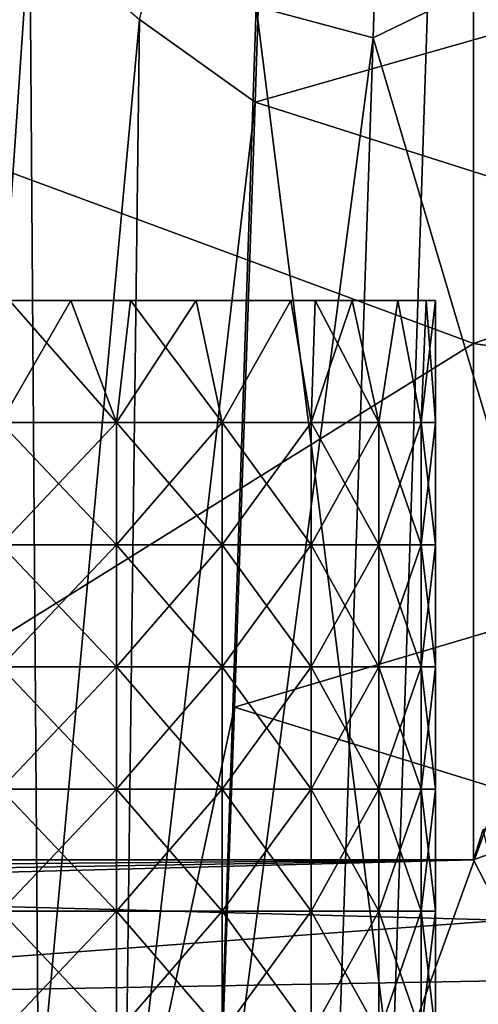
# Model space of a CAD drawing. Header units: millimetres. Extents: x -350 to 350, y 0 to 877.
# Tile 10 of 63: x -271 to -255, y 95 to 130. Entities that reach past the tile are written whole.
import ezdxf

# ---------------------------------------------------------------- set-up
doc = ezdxf.new("R2010")
doc.units = ezdxf.units.MM
doc.header["$LTSCALE"] = 41.718519
for name, color, linetype in [('2', 7, 'CONTINUOUS'), ('26', 7, 'CONTINUOUS'), ('29', 7, 'CONTINUOUS'), ('39', 7, 'CONTINUOUS'), ('41', 7, 'CONTINUOUS'), ('43', 7, 'CONTINUOUS'), ('44', 7, 'CONTINUOUS'), ('45', 7, 'CONTINUOUS'), ('70', 7, 'CONTINUOUS'), ('71', 7, 'CONTINUOUS'), ('72', 7, 'CONTINUOUS')]:
    doc.layers.add(name, color=color, linetype=linetype)

msp = doc.modelspace()

# ---------------------------------------------------------------- linework, layer by layer
at = {"layer": '2', "linetype": 'Continuous'}
for points in [[(-257.257, 171.824, -473.729), (-258.552, 129.104, -481.712), (-262.692, 130.212, -468.496), (-257.257, 171.824, -473.729)], [(-257.257, 171.824, -473.729), (-246.407, 134.987, -486.595), (-258.552, 129.104, -481.712), (-257.257, 171.824, -473.729)], [(-256.383, 137.736, -454.759), (-262.692, 130.212, -468.496), (-257.878, 91.947, -464.746), (-256.383, 137.736, -454.759)], [(-243.887, 130.68, -451.843), (-256.383, 137.736, -454.759), (-257.878, 91.947, -464.746), (-243.887, 130.68, -451.843)], [(-246.407, 134.987, -486.595), (-247.806, 92.851, -496.095), (-258.552, 129.104, -481.712), (-246.407, 134.987, -486.595)], [(-245.321, 87.227, -461.52), (-243.887, 130.68, -451.843), (-257.878, 91.947, -464.746), (-245.321, 87.227, -461.52)], [(-262.692, 130.212, -468.496), (-258.552, 129.104, -481.712), (-264.135, 86.943, -478.329), (-262.692, 130.212, -468.496)], [(-262.692, 130.212, -468.496), (-264.135, 86.943, -478.329), (-257.878, 91.947, -464.746), (-262.692, 130.212, -468.496)], [(-258.552, 129.104, -481.712), (-259.994, 86.231, -491.612), (-264.135, 86.943, -478.329), (-258.552, 129.104, -481.712)], [(-258.552, 129.104, -481.712), (-247.806, 92.851, -496.095), (-259.994, 86.231, -491.612), (-258.552, 129.104, -481.712)]]:
    msp.add_3dface(points, dxfattribs=at)
at = {"layer": '26', "linetype": 'Continuous'}
for points in [[(-255, 118.279), (-215.789, 131.8, -14.466), (-255, 140.973), (-255, 118.279)], [(-215.789, 131.8, -14.466), (-255, 118.279), (-219.366, 112.998, -14.297), (-215.789, 131.8, -14.466)], [(-219.366, 112.998, -14.297), (-255, 118.279), (-255, 100), (-219.366, 112.998, -14.297)]]:
    msp.add_3dface(points, dxfattribs=at)
at = {"layer": '29', "linetype": 'Continuous'}
msp.add_3dface([(-219.366, 112.998, -14.297), (-255, 100), (-254.664, 101.077, -6.657), (-219.366, 112.998, -14.297)], dxfattribs=at)
at = {"layer": '39', "linetype": 'Continuous'}
for points in [[(-262.726, 126.827, -472.693), (-266.83, 129.749, -434.295), (-262.03, 148.149, -468.71), (-262.726, 126.827, -472.693)], [(-270.707, 133.088, -395.833), (-273.34, 94.605, -364.347), (-274.356, 136.428, -357.38), (-270.707, 133.088, -395.833)], [(-270.399, 90.937, -403.621), (-273.34, 94.605, -364.347), (-270.707, 133.088, -395.833), (-270.399, 90.937, -403.621)], [(-266.83, 129.749, -434.295), (-270.399, 90.937, -403.621), (-270.707, 133.088, -395.833), (-266.83, 129.749, -434.295)], [(-267.361, 87.269, -442.899), (-270.399, 90.937, -403.621), (-266.83, 129.749, -434.295), (-267.361, 87.269, -442.899)], [(-262.726, 126.827, -472.693), (-267.361, 87.269, -442.899), (-266.83, 129.749, -434.295), (-262.726, 126.827, -472.693)], [(-263.458, 105.404, -477.161), (-267.361, 87.269, -442.899), (-262.726, 126.827, -472.693), (-263.458, 105.404, -477.161)], [(-264.224, 83.875, -482.118), (-267.361, 87.269, -442.899), (-263.458, 105.404, -477.161), (-264.224, 83.875, -482.118)]]:
    msp.add_3dface(points, dxfattribs=at)
at = {"layer": '41', "linetype": 'Continuous'}
msp.add_3dface([(-254.664, 101.077, -6.657), (-255, 100), (-253.905, 97.868, -21.745), (-254.664, 101.077, -6.657)], dxfattribs=at)
at = {"layer": '43', "linetype": 'Continuous'}
for points in [[(-284.509, 129.183), (-255, 140.973), (-284.556, 139.539), (-284.509, 129.183)], [(-255, 118.279), (-255, 140.973), (-284.509, 129.183), (-255, 118.279)], [(-284.383, 100), (-255, 118.279), (-284.509, 129.183), (-284.383, 100)], [(-255, 100), (-255, 118.279), (-284.383, 100), (-255, 100)]]:
    msp.add_3dface(points, dxfattribs=at)
at = {"layer": '44', "linetype": 'Continuous'}
for points in [[(-262.726, 126.827, -472.693), (-262.03, 148.149, -468.71), (-227.564, 136.871, -466.984), (-262.726, 126.827, -472.693)], [(-262.726, 126.827, -472.693), (-227.564, 136.871, -466.984), (-228.231, 115.848, -471.424), (-262.726, 126.827, -472.693)], [(-263.458, 105.404, -477.161), (-262.726, 126.827, -472.693), (-228.231, 115.848, -471.424), (-263.458, 105.404, -477.161)], [(-263.458, 105.404, -477.161), (-228.231, 115.848, -471.424), (-228.934, 94.731, -476.335), (-263.458, 105.404, -477.161)], [(-264.224, 83.875, -482.118), (-263.458, 105.404, -477.161), (-228.934, 94.731, -476.335), (-264.224, 83.875, -482.118)]]:
    msp.add_3dface(points, dxfattribs=at)
at = {"layer": '45', "linetype": 'Continuous'}
for points in [[(-255, 100), (-294.361, 98.961, -10.598), (-253.905, 97.868, -21.745), (-255, 100)], [(-294.361, 98.961, -10.598), (-255, 100), (-293.779, 99.354, -6.585), (-294.361, 98.961, -10.598)], [(-293.779, 99.354, -6.585), (-255, 100), (-291.652, 99.693, -3.134), (-293.779, 99.354, -6.585)], [(-255, 100), (-284.383, 100), (-291.652, 99.693, -3.134), (-255, 100)], [(-294.361, 98.961, -10.598), (-291.949, 95.041, -50.577), (-253.905, 97.868, -21.745), (-294.361, 98.961, -10.598)], [(-291.949, 95.041, -50.577), (-252.811, 95.736, -43.49), (-253.905, 97.868, -21.745), (-291.949, 95.041, -50.577)], [(-252.811, 95.736, -43.49), (-291.949, 95.041, -50.577), (-251.715, 93.602, -65.256), (-252.811, 95.736, -43.49)], [(-291.949, 95.041, -50.577), (-289.537, 91.122, -90.555), (-251.715, 93.602, -65.256), (-291.949, 95.041, -50.577)]]:
    msp.add_3dface(points, dxfattribs=at)
at = {"layer": '70', "linetype": 'Continuous'}
for points in [[(-273.64, 119.8, -36.866), (-273.64, 119.8, -32.986), (-269.315, 119.8, -35.735), (-273.64, 119.8, -36.866)], [(-271.423, 119.8, -40.617), (-273.64, 119.8, -36.866), (-269.256, 119.8, -40.174), (-271.423, 119.8, -40.617)], [(-269.256, 119.8, -40.174), (-273.64, 119.8, -36.866), (-269.315, 119.8, -35.735), (-269.256, 119.8, -40.174)], [(-273.64, 119.8, -32.986), (-273.64, 119.8, -29.106), (-269.315, 119.8, -31.586), (-273.64, 119.8, -32.986)], [(-269.315, 119.8, -35.735), (-273.64, 119.8, -32.986), (-269.315, 119.8, -31.586), (-269.315, 119.8, -35.735)], [(-273.64, 119.8, -29.106), (-273.64, 119.8, -25.226), (-269.315, 119.8, -27.436), (-273.64, 119.8, -29.106)], [(-269.315, 119.8, -31.586), (-273.64, 119.8, -29.106), (-269.315, 119.8, -27.436), (-269.315, 119.8, -31.586)], [(-273.64, 119.8, -25.226), (-273.64, 119.8, -21.346), (-269.315, 119.8, -23.286), (-273.64, 119.8, -25.226)], [(-269.315, 119.8, -27.436), (-273.64, 119.8, -25.226), (-269.315, 119.8, -23.286), (-269.315, 119.8, -27.436)], [(-273.64, 119.8, -21.346), (-273.64, 119.8, -17.467), (-269.315, 119.8, -19.137), (-273.64, 119.8, -21.346)], [(-269.315, 119.8, -23.286), (-273.64, 119.8, -21.346), (-269.315, 119.8, -19.137), (-269.315, 119.8, -23.286)], [(-273.64, 119.8, -17.467), (-273.64, 119.8, -13.587), (-269.315, 119.8, -14.987), (-273.64, 119.8, -17.467)], [(-269.315, 119.8, -19.137), (-273.64, 119.8, -17.467), (-269.315, 119.8, -14.987), (-269.315, 119.8, -19.137)], [(-273.64, 119.8, -13.587), (-273.64, 119.8, -9.707), (-269.315, 119.8, -10.838), (-273.64, 119.8, -13.587)], [(-269.315, 119.8, -14.987), (-273.64, 119.8, -13.587), (-269.315, 119.8, -10.838), (-269.315, 119.8, -14.987)], [(-273.64, 119.8, -9.707), (-273.636, 119.8, -5.788), (-269.256, 119.8, -6.399), (-273.64, 119.8, -9.707)], [(-269.315, 119.8, -10.838), (-273.64, 119.8, -9.707), (-269.256, 119.8, -6.399), (-269.315, 119.8, -10.838)], [(-269.256, 119.8, -6.399), (-273.636, 119.8, -5.788), (-271.423, 119.8, -5.956), (-269.256, 119.8, -6.399)], [(-269.256, 119.8, -40.174), (-269.315, 119.8, -35.735), (-267.145, 119.8, -39.453), (-269.256, 119.8, -40.174)], [(-269.315, 119.8, -35.735), (-269.315, 119.8, -31.586), (-264.99, 119.8, -33.805), (-269.315, 119.8, -35.735)], [(-267.145, 119.8, -39.453), (-269.315, 119.8, -35.735), (-264.821, 119.8, -38.28), (-267.145, 119.8, -39.453)], [(-264.821, 119.8, -38.28), (-269.315, 119.8, -35.735), (-264.99, 119.8, -33.805), (-264.821, 119.8, -38.28)], [(-269.315, 119.8, -31.586), (-269.315, 119.8, -27.436), (-264.99, 119.8, -29.598), (-269.315, 119.8, -31.586)], [(-264.99, 119.8, -33.805), (-269.315, 119.8, -31.586), (-264.99, 119.8, -29.598), (-264.99, 119.8, -33.805)], [(-269.315, 119.8, -27.436), (-269.315, 119.8, -23.286), (-264.99, 119.8, -25.39), (-269.315, 119.8, -27.436)], [(-264.99, 119.8, -29.598), (-269.315, 119.8, -27.436), (-264.99, 119.8, -25.39), (-264.99, 119.8, -29.598)], [(-269.315, 119.8, -23.286), (-269.315, 119.8, -19.137), (-264.99, 119.8, -21.183), (-269.315, 119.8, -23.286)], [(-264.99, 119.8, -25.39), (-269.315, 119.8, -23.286), (-264.99, 119.8, -21.183), (-264.99, 119.8, -25.39)], [(-269.315, 119.8, -19.137), (-269.315, 119.8, -14.987), (-264.99, 119.8, -16.975), (-269.315, 119.8, -19.137)], [(-264.99, 119.8, -21.183), (-269.315, 119.8, -19.137), (-264.99, 119.8, -16.975), (-264.99, 119.8, -21.183)], [(-269.315, 119.8, -14.987), (-269.315, 119.8, -10.838), (-264.99, 119.8, -12.768), (-269.315, 119.8, -14.987)], [(-264.99, 119.8, -16.975), (-269.315, 119.8, -14.987), (-264.99, 119.8, -12.768), (-264.99, 119.8, -16.975)], [(-269.315, 119.8, -10.838), (-269.256, 119.8, -6.399), (-264.821, 119.8, -8.293), (-269.315, 119.8, -10.838)], [(-264.99, 119.8, -12.768), (-269.315, 119.8, -10.838), (-264.821, 119.8, -8.293), (-264.99, 119.8, -12.768)], [(-264.821, 119.8, -8.293), (-269.256, 119.8, -6.399), (-267.145, 119.8, -7.12), (-264.821, 119.8, -8.293)], [(-264.821, 119.8, -38.28), (-264.99, 119.8, -33.805), (-261.471, 119.8, -35.66), (-264.821, 119.8, -38.28)], [(-264.99, 119.8, -33.805), (-264.99, 119.8, -29.598), (-260.665, 119.8, -30.881), (-264.99, 119.8, -33.805)], [(-261.471, 119.8, -35.66), (-264.99, 119.8, -33.805), (-260.602, 119.8, -34.726), (-261.471, 119.8, -35.66)], [(-260.602, 119.8, -34.726), (-264.99, 119.8, -33.805), (-260.665, 119.8, -30.881), (-260.602, 119.8, -34.726)], [(-264.99, 119.8, -29.598), (-264.99, 119.8, -25.39), (-260.665, 119.8, -27.084), (-264.99, 119.8, -29.598)], [(-260.665, 119.8, -30.881), (-264.99, 119.8, -29.598), (-260.665, 119.8, -27.084), (-260.665, 119.8, -30.881)], [(-264.99, 119.8, -25.39), (-264.99, 119.8, -21.183), (-260.665, 119.8, -23.286), (-264.99, 119.8, -25.39)], [(-260.665, 119.8, -27.084), (-264.99, 119.8, -25.39), (-260.665, 119.8, -23.286), (-260.665, 119.8, -27.084)], [(-264.99, 119.8, -21.183), (-264.99, 119.8, -16.975), (-260.665, 119.8, -19.489), (-264.99, 119.8, -21.183)], [(-260.665, 119.8, -23.286), (-264.99, 119.8, -21.183), (-260.665, 119.8, -19.489), (-260.665, 119.8, -23.286)], [(-264.99, 119.8, -16.975), (-264.99, 119.8, -12.768), (-260.665, 119.8, -15.692), (-264.99, 119.8, -16.975)], [(-260.665, 119.8, -19.489), (-264.99, 119.8, -16.975), (-260.665, 119.8, -15.692), (-260.665, 119.8, -19.489)], [(-264.99, 119.8, -12.768), (-264.821, 119.8, -8.293), (-260.602, 119.8, -11.846), (-264.99, 119.8, -12.768)], [(-260.665, 119.8, -15.692), (-264.99, 119.8, -12.768), (-260.602, 119.8, -11.846), (-260.665, 119.8, -15.692)], [(-260.602, 119.8, -11.846), (-264.821, 119.8, -8.293), (-261.471, 119.8, -10.913), (-260.602, 119.8, -11.846)], [(-260.602, 119.8, -34.726), (-260.665, 119.8, -30.881), (-259.295, 119.8, -33.01), (-260.602, 119.8, -34.726)], [(-260.665, 119.8, -30.881), (-260.665, 119.8, -27.084), (-257.678, 119.8, -29.986), (-260.665, 119.8, -30.881)], [(-259.295, 119.8, -33.01), (-260.665, 119.8, -30.881), (-257.678, 119.8, -29.986), (-259.295, 119.8, -33.01)], [(-260.665, 119.8, -27.084), (-260.665, 119.8, -23.286), (-256.681, 119.8, -26.704), (-260.665, 119.8, -27.084)], [(-257.678, 119.8, -29.986), (-260.665, 119.8, -27.084), (-256.681, 119.8, -26.704), (-257.678, 119.8, -29.986)], [(-260.665, 119.8, -23.286), (-260.665, 119.8, -19.489), (-256.344, 119.8, -23.286), (-260.665, 119.8, -23.286)], [(-256.681, 119.8, -26.704), (-260.665, 119.8, -23.286), (-256.344, 119.8, -23.286), (-256.681, 119.8, -26.704)], [(-260.665, 119.8, -19.489), (-260.665, 119.8, -15.692), (-257.678, 119.8, -16.587), (-260.665, 119.8, -19.489)], [(-256.344, 119.8, -23.286), (-260.665, 119.8, -19.489), (-256.681, 119.8, -19.868), (-256.344, 119.8, -23.286)], [(-256.681, 119.8, -19.868), (-260.665, 119.8, -19.489), (-257.678, 119.8, -16.587), (-256.681, 119.8, -19.868)], [(-260.665, 119.8, -15.692), (-260.602, 119.8, -11.846), (-259.295, 119.8, -13.563), (-260.665, 119.8, -15.692)], [(-257.678, 119.8, -16.587), (-260.665, 119.8, -15.692), (-259.295, 119.8, -13.563), (-257.678, 119.8, -16.587)]]:
    msp.add_3dface(points, dxfattribs=at)
at = {"layer": '71', "linetype": 'Continuous'}
for points in [[(-271.423, 119.8, -40.617), (-269.256, 119.8, -40.174), (-271.735, 115.479, -40.659), (-271.423, 119.8, -40.617)], [(-269.256, 119.8, -40.174), (-267.639, 115.479, -39.649), (-271.735, 115.479, -40.659), (-269.256, 119.8, -40.174)], [(-269.256, 119.8, -40.174), (-267.145, 119.8, -39.453), (-267.639, 115.479, -39.649), (-269.256, 119.8, -40.174)], [(-267.145, 119.8, -39.453), (-264.821, 119.8, -38.28), (-267.639, 115.479, -39.649), (-267.145, 119.8, -39.453)], [(-264.821, 119.8, -38.28), (-263.903, 115.479, -37.689), (-267.639, 115.479, -39.649), (-264.821, 119.8, -38.28)], [(-264.821, 119.8, -38.28), (-261.471, 119.8, -35.66), (-263.903, 115.479, -37.689), (-264.821, 119.8, -38.28)], [(-261.471, 119.8, -35.66), (-260.745, 115.479, -34.891), (-263.903, 115.479, -37.689), (-261.471, 119.8, -35.66)], [(-261.471, 119.8, -35.66), (-260.602, 119.8, -34.726), (-260.745, 115.479, -34.891), (-261.471, 119.8, -35.66)], [(-260.602, 119.8, -34.726), (-259.295, 119.8, -33.01), (-260.745, 115.479, -34.891), (-260.602, 119.8, -34.726)], [(-259.295, 119.8, -33.01), (-258.349, 115.479, -31.419), (-260.745, 115.479, -34.891), (-259.295, 119.8, -33.01)], [(-259.295, 119.8, -33.01), (-257.678, 119.8, -29.986), (-258.349, 115.479, -31.419), (-259.295, 119.8, -33.01)], [(-257.678, 119.8, -29.986), (-256.853, 115.479, -27.474), (-258.349, 115.479, -31.419), (-257.678, 119.8, -29.986)], [(-257.678, 119.8, -29.986), (-256.681, 119.8, -26.704), (-256.853, 115.479, -27.474), (-257.678, 119.8, -29.986)], [(-256.681, 119.8, -26.704), (-256.344, 119.8, -23.286), (-256.853, 115.479, -27.474), (-256.681, 119.8, -26.704)], [(-256.344, 119.8, -23.286), (-256.344, 115.479, -23.286), (-256.853, 115.479, -27.474), (-256.344, 119.8, -23.286)], [(-267.639, 111.154, -39.649), (-271.735, 111.154, -40.659), (-267.639, 115.479, -39.649), (-267.639, 111.154, -39.649)], [(-267.639, 115.479, -39.649), (-271.735, 111.154, -40.659), (-271.735, 115.479, -40.659), (-267.639, 115.479, -39.649)], [(-263.903, 111.154, -37.689), (-267.639, 111.154, -39.649), (-263.903, 115.479, -37.689), (-263.903, 111.154, -37.689)], [(-263.903, 115.479, -37.689), (-267.639, 111.154, -39.649), (-267.639, 115.479, -39.649), (-263.903, 115.479, -37.689)], [(-260.745, 111.154, -34.891), (-263.903, 111.154, -37.689), (-260.745, 115.479, -34.891), (-260.745, 111.154, -34.891)], [(-260.745, 115.479, -34.891), (-263.903, 111.154, -37.689), (-263.903, 115.479, -37.689), (-260.745, 115.479, -34.891)], [(-258.349, 111.154, -31.419), (-260.745, 111.154, -34.891), (-258.349, 115.479, -31.419), (-258.349, 111.154, -31.419)], [(-258.349, 115.479, -31.419), (-260.745, 111.154, -34.891), (-260.745, 115.479, -34.891), (-258.349, 115.479, -31.419)], [(-256.853, 111.154, -27.474), (-258.349, 111.154, -31.419), (-256.853, 115.479, -27.474), (-256.853, 111.154, -27.474)], [(-256.853, 115.479, -27.474), (-258.349, 111.154, -31.419), (-258.349, 115.479, -31.419), (-256.853, 115.479, -27.474)], [(-256.344, 111.154, -23.286), (-256.853, 111.154, -27.474), (-256.344, 115.479, -23.286), (-256.344, 111.154, -23.286)], [(-256.344, 115.479, -23.286), (-256.853, 111.154, -27.474), (-256.853, 115.479, -27.474), (-256.344, 115.479, -23.286)], [(-267.639, 106.829, -39.649), (-271.735, 106.829, -40.659), (-267.639, 111.154, -39.649), (-267.639, 106.829, -39.649)], [(-267.639, 111.154, -39.649), (-271.735, 106.829, -40.659), (-271.735, 111.154, -40.659), (-267.639, 111.154, -39.649)], [(-263.903, 106.829, -37.689), (-267.639, 106.829, -39.649), (-263.903, 111.154, -37.689), (-263.903, 106.829, -37.689)], [(-263.903, 111.154, -37.689), (-267.639, 106.829, -39.649), (-267.639, 111.154, -39.649), (-263.903, 111.154, -37.689)], [(-260.745, 106.829, -34.891), (-263.903, 106.829, -37.689), (-260.745, 111.154, -34.891), (-260.745, 106.829, -34.891)], [(-260.745, 111.154, -34.891), (-263.903, 106.829, -37.689), (-263.903, 111.154, -37.689), (-260.745, 111.154, -34.891)], [(-258.349, 106.829, -31.419), (-260.745, 106.829, -34.891), (-258.349, 111.154, -31.419), (-258.349, 106.829, -31.419)], [(-258.349, 111.154, -31.419), (-260.745, 106.829, -34.891), (-260.745, 111.154, -34.891), (-258.349, 111.154, -31.419)], [(-256.853, 106.829, -27.474), (-258.349, 106.829, -31.419), (-256.853, 111.154, -27.474), (-256.853, 106.829, -27.474)], [(-256.853, 111.154, -27.474), (-258.349, 106.829, -31.419), (-258.349, 111.154, -31.419), (-256.853, 111.154, -27.474)], [(-256.344, 106.829, -23.286), (-256.853, 106.829, -27.474), (-256.344, 111.154, -23.286), (-256.344, 106.829, -23.286)], [(-256.344, 111.154, -23.286), (-256.853, 106.829, -27.474), (-256.853, 111.154, -27.474), (-256.344, 111.154, -23.286)], [(-267.639, 102.504, -39.649), (-271.735, 102.504, -40.659), (-267.639, 106.829, -39.649), (-267.639, 102.504, -39.649)], [(-267.639, 106.829, -39.649), (-271.735, 102.504, -40.659), (-271.735, 106.829, -40.659), (-267.639, 106.829, -39.649)], [(-263.903, 102.504, -37.689), (-267.639, 102.504, -39.649), (-263.903, 106.829, -37.689), (-263.903, 102.504, -37.689)], [(-263.903, 106.829, -37.689), (-267.639, 102.504, -39.649), (-267.639, 106.829, -39.649), (-263.903, 106.829, -37.689)], [(-260.745, 102.504, -34.891), (-263.903, 102.504, -37.689), (-260.745, 106.829, -34.891), (-260.745, 102.504, -34.891)], [(-260.745, 106.829, -34.891), (-263.903, 102.504, -37.689), (-263.903, 106.829, -37.689), (-260.745, 106.829, -34.891)], [(-258.349, 102.504, -31.419), (-260.745, 102.504, -34.891), (-258.349, 106.829, -31.419), (-258.349, 102.504, -31.419)], [(-258.349, 106.829, -31.419), (-260.745, 102.504, -34.891), (-260.745, 106.829, -34.891), (-258.349, 106.829, -31.419)], [(-256.853, 102.504, -27.474), (-258.349, 102.504, -31.419), (-256.853, 106.829, -27.474), (-256.853, 102.504, -27.474)], [(-256.853, 106.829, -27.474), (-258.349, 102.504, -31.419), (-258.349, 106.829, -31.419), (-256.853, 106.829, -27.474)], [(-256.344, 102.504, -23.286), (-256.853, 102.504, -27.474), (-256.344, 106.829, -23.286), (-256.344, 102.504, -23.286)], [(-256.344, 106.829, -23.286), (-256.853, 102.504, -27.474), (-256.853, 106.829, -27.474), (-256.344, 106.829, -23.286)], [(-267.639, 98.179, -39.649), (-271.735, 98.179, -40.659), (-267.639, 102.504, -39.649), (-267.639, 98.179, -39.649)], [(-267.639, 102.504, -39.649), (-271.735, 98.179, -40.659), (-271.735, 102.504, -40.659), (-267.639, 102.504, -39.649)], [(-263.903, 98.179, -37.689), (-267.639, 98.179, -39.649), (-263.903, 102.504, -37.689), (-263.903, 98.179, -37.689)], [(-263.903, 102.504, -37.689), (-267.639, 98.179, -39.649), (-267.639, 102.504, -39.649), (-263.903, 102.504, -37.689)], [(-260.745, 98.179, -34.891), (-263.903, 98.179, -37.689), (-260.745, 102.504, -34.891), (-260.745, 98.179, -34.891)], [(-260.745, 102.504, -34.891), (-263.903, 98.179, -37.689), (-263.903, 102.504, -37.689), (-260.745, 102.504, -34.891)], [(-258.349, 98.179, -31.419), (-260.745, 98.179, -34.891), (-258.349, 102.504, -31.419), (-258.349, 98.179, -31.419)], [(-258.349, 102.504, -31.419), (-260.745, 98.179, -34.891), (-260.745, 102.504, -34.891), (-258.349, 102.504, -31.419)], [(-256.853, 98.179, -27.474), (-258.349, 98.179, -31.419), (-256.853, 102.504, -27.474), (-256.853, 98.179, -27.474)], [(-256.853, 102.504, -27.474), (-258.349, 98.179, -31.419), (-258.349, 102.504, -31.419), (-256.853, 102.504, -27.474)], [(-256.344, 98.179, -23.286), (-256.853, 98.179, -27.474), (-256.344, 102.504, -23.286), (-256.344, 98.179, -23.286)], [(-256.344, 102.504, -23.286), (-256.853, 98.179, -27.474), (-256.853, 102.504, -27.474), (-256.344, 102.504, -23.286)], [(-267.639, 93.854, -39.649), (-271.735, 93.854, -40.659), (-267.639, 98.179, -39.649), (-267.639, 93.854, -39.649)], [(-267.639, 98.179, -39.649), (-271.735, 93.854, -40.659), (-271.735, 98.179, -40.659), (-267.639, 98.179, -39.649)], [(-263.903, 93.854, -37.689), (-267.639, 93.854, -39.649), (-263.903, 98.179, -37.689), (-263.903, 93.854, -37.689)], [(-263.903, 98.179, -37.689), (-267.639, 93.854, -39.649), (-267.639, 98.179, -39.649), (-263.903, 98.179, -37.689)], [(-260.745, 93.854, -34.891), (-263.903, 93.854, -37.689), (-260.745, 98.179, -34.891), (-260.745, 93.854, -34.891)], [(-260.745, 98.179, -34.891), (-263.903, 93.854, -37.689), (-263.903, 98.179, -37.689), (-260.745, 98.179, -34.891)], [(-258.349, 93.854, -31.419), (-260.745, 93.854, -34.891), (-258.349, 98.179, -31.419), (-258.349, 93.854, -31.419)], [(-258.349, 98.179, -31.419), (-260.745, 93.854, -34.891), (-260.745, 98.179, -34.891), (-258.349, 98.179, -31.419)], [(-256.853, 93.854, -27.474), (-258.349, 93.854, -31.419), (-256.853, 98.179, -27.474), (-256.853, 93.854, -27.474)], [(-256.853, 98.179, -27.474), (-258.349, 93.854, -31.419), (-258.349, 98.179, -31.419), (-256.853, 98.179, -27.474)], [(-256.344, 93.854, -23.286), (-256.853, 93.854, -27.474), (-256.344, 98.179, -23.286), (-256.344, 93.854, -23.286)], [(-256.344, 98.179, -23.286), (-256.853, 93.854, -27.474), (-256.853, 98.179, -27.474), (-256.344, 98.179, -23.286)]]:
    msp.add_3dface(points, dxfattribs=at)
at = {"layer": '72', "linetype": 'Continuous'}
for points in [[(-271.423, 119.8, -5.956), (-271.735, 115.479, -5.914), (-267.639, 115.479, -6.924), (-271.423, 119.8, -5.956)], [(-269.256, 119.8, -6.399), (-271.423, 119.8, -5.956), (-267.639, 115.479, -6.924), (-269.256, 119.8, -6.399)], [(-267.145, 119.8, -7.12), (-269.256, 119.8, -6.399), (-267.639, 115.479, -6.924), (-267.145, 119.8, -7.12)], [(-267.145, 119.8, -7.12), (-267.639, 115.479, -6.924), (-263.903, 115.479, -8.884), (-267.145, 119.8, -7.12)], [(-264.821, 119.8, -8.293), (-267.145, 119.8, -7.12), (-263.903, 115.479, -8.884), (-264.821, 119.8, -8.293)], [(-261.471, 119.8, -10.913), (-264.821, 119.8, -8.293), (-263.903, 115.479, -8.884), (-261.471, 119.8, -10.913)], [(-261.471, 119.8, -10.913), (-263.903, 115.479, -8.884), (-260.745, 115.479, -11.682), (-261.471, 119.8, -10.913)], [(-260.602, 119.8, -11.846), (-261.471, 119.8, -10.913), (-260.745, 115.479, -11.682), (-260.602, 119.8, -11.846)], [(-260.602, 119.8, -11.846), (-260.745, 115.479, -11.682), (-258.349, 115.479, -15.154), (-260.602, 119.8, -11.846)], [(-259.295, 119.8, -13.563), (-260.602, 119.8, -11.846), (-258.349, 115.479, -15.154), (-259.295, 119.8, -13.563)], [(-257.678, 119.8, -16.587), (-259.295, 119.8, -13.563), (-258.349, 115.479, -15.154), (-257.678, 119.8, -16.587)], [(-257.678, 119.8, -16.587), (-258.349, 115.479, -15.154), (-256.853, 115.479, -19.098), (-257.678, 119.8, -16.587)], [(-256.681, 119.8, -19.868), (-257.678, 119.8, -16.587), (-256.853, 115.479, -19.098), (-256.681, 119.8, -19.868)], [(-256.344, 115.479, -23.286), (-256.681, 119.8, -19.868), (-256.853, 115.479, -19.098), (-256.344, 115.479, -23.286)], [(-256.344, 119.8, -23.286), (-256.681, 119.8, -19.868), (-256.344, 115.479, -23.286), (-256.344, 119.8, -23.286)], [(-271.735, 111.154, -5.914), (-267.639, 111.154, -6.924), (-271.735, 115.479, -5.914), (-271.735, 111.154, -5.914)], [(-271.735, 115.479, -5.914), (-267.639, 111.154, -6.924), (-267.639, 115.479, -6.924), (-271.735, 115.479, -5.914)], [(-267.639, 111.154, -6.924), (-263.903, 111.154, -8.884), (-267.639, 115.479, -6.924), (-267.639, 111.154, -6.924)], [(-267.639, 115.479, -6.924), (-263.903, 111.154, -8.884), (-263.903, 115.479, -8.884), (-267.639, 115.479, -6.924)], [(-263.903, 111.154, -8.884), (-260.745, 111.154, -11.682), (-263.903, 115.479, -8.884), (-263.903, 111.154, -8.884)], [(-263.903, 115.479, -8.884), (-260.745, 111.154, -11.682), (-260.745, 115.479, -11.682), (-263.903, 115.479, -8.884)], [(-260.745, 111.154, -11.682), (-258.349, 111.154, -15.154), (-260.745, 115.479, -11.682), (-260.745, 111.154, -11.682)], [(-260.745, 115.479, -11.682), (-258.349, 111.154, -15.154), (-258.349, 115.479, -15.154), (-260.745, 115.479, -11.682)], [(-258.349, 111.154, -15.154), (-256.853, 111.154, -19.098), (-258.349, 115.479, -15.154), (-258.349, 111.154, -15.154)], [(-258.349, 115.479, -15.154), (-256.853, 111.154, -19.098), (-256.853, 115.479, -19.098), (-258.349, 115.479, -15.154)], [(-256.344, 111.154, -23.286), (-256.344, 115.479, -23.286), (-256.853, 115.479, -19.098), (-256.344, 111.154, -23.286)], [(-256.853, 111.154, -19.098), (-256.344, 111.154, -23.286), (-256.853, 115.479, -19.098), (-256.853, 111.154, -19.098)], [(-271.735, 106.829, -5.914), (-267.639, 106.829, -6.924), (-271.735, 111.154, -5.914), (-271.735, 106.829, -5.914)], [(-271.735, 111.154, -5.914), (-267.639, 106.829, -6.924), (-267.639, 111.154, -6.924), (-271.735, 111.154, -5.914)], [(-267.639, 106.829, -6.924), (-263.903, 106.829, -8.884), (-267.639, 111.154, -6.924), (-267.639, 106.829, -6.924)], [(-267.639, 111.154, -6.924), (-263.903, 106.829, -8.884), (-263.903, 111.154, -8.884), (-267.639, 111.154, -6.924)], [(-263.903, 106.829, -8.884), (-260.745, 106.829, -11.682), (-263.903, 111.154, -8.884), (-263.903, 106.829, -8.884)], [(-263.903, 111.154, -8.884), (-260.745, 106.829, -11.682), (-260.745, 111.154, -11.682), (-263.903, 111.154, -8.884)], [(-260.745, 106.829, -11.682), (-258.349, 106.829, -15.154), (-260.745, 111.154, -11.682), (-260.745, 106.829, -11.682)], [(-260.745, 111.154, -11.682), (-258.349, 106.829, -15.154), (-258.349, 111.154, -15.154), (-260.745, 111.154, -11.682)], [(-258.349, 106.829, -15.154), (-256.853, 106.829, -19.098), (-258.349, 111.154, -15.154), (-258.349, 106.829, -15.154)], [(-258.349, 111.154, -15.154), (-256.853, 106.829, -19.098), (-256.853, 111.154, -19.098), (-258.349, 111.154, -15.154)], [(-256.344, 106.829, -23.286), (-256.344, 111.154, -23.286), (-256.853, 111.154, -19.098), (-256.344, 106.829, -23.286)], [(-256.853, 106.829, -19.098), (-256.344, 106.829, -23.286), (-256.853, 111.154, -19.098), (-256.853, 106.829, -19.098)], [(-271.735, 102.504, -5.914), (-267.639, 102.504, -6.924), (-271.735, 106.829, -5.914), (-271.735, 102.504, -5.914)], [(-271.735, 106.829, -5.914), (-267.639, 102.504, -6.924), (-267.639, 106.829, -6.924), (-271.735, 106.829, -5.914)], [(-267.639, 102.504, -6.924), (-263.903, 102.504, -8.884), (-267.639, 106.829, -6.924), (-267.639, 102.504, -6.924)], [(-267.639, 106.829, -6.924), (-263.903, 102.504, -8.884), (-263.903, 106.829, -8.884), (-267.639, 106.829, -6.924)], [(-263.903, 102.504, -8.884), (-260.745, 102.504, -11.682), (-263.903, 106.829, -8.884), (-263.903, 102.504, -8.884)], [(-263.903, 106.829, -8.884), (-260.745, 102.504, -11.682), (-260.745, 106.829, -11.682), (-263.903, 106.829, -8.884)], [(-260.745, 102.504, -11.682), (-258.349, 102.504, -15.154), (-260.745, 106.829, -11.682), (-260.745, 102.504, -11.682)], [(-260.745, 106.829, -11.682), (-258.349, 102.504, -15.154), (-258.349, 106.829, -15.154), (-260.745, 106.829, -11.682)], [(-258.349, 102.504, -15.154), (-256.853, 102.504, -19.098), (-258.349, 106.829, -15.154), (-258.349, 102.504, -15.154)], [(-258.349, 106.829, -15.154), (-256.853, 102.504, -19.098), (-256.853, 106.829, -19.098), (-258.349, 106.829, -15.154)], [(-256.344, 102.504, -23.286), (-256.344, 106.829, -23.286), (-256.853, 106.829, -19.098), (-256.344, 102.504, -23.286)], [(-256.853, 102.504, -19.098), (-256.344, 102.504, -23.286), (-256.853, 106.829, -19.098), (-256.853, 102.504, -19.098)], [(-271.735, 98.179, -5.914), (-267.639, 98.179, -6.924), (-271.735, 102.504, -5.914), (-271.735, 98.179, -5.914)], [(-271.735, 102.504, -5.914), (-267.639, 98.179, -6.924), (-267.639, 102.504, -6.924), (-271.735, 102.504, -5.914)], [(-267.639, 98.179, -6.924), (-263.903, 98.179, -8.884), (-267.639, 102.504, -6.924), (-267.639, 98.179, -6.924)], [(-267.639, 102.504, -6.924), (-263.903, 98.179, -8.884), (-263.903, 102.504, -8.884), (-267.639, 102.504, -6.924)], [(-263.903, 98.179, -8.884), (-260.745, 98.179, -11.682), (-263.903, 102.504, -8.884), (-263.903, 98.179, -8.884)], [(-263.903, 102.504, -8.884), (-260.745, 98.179, -11.682), (-260.745, 102.504, -11.682), (-263.903, 102.504, -8.884)], [(-260.745, 98.179, -11.682), (-258.349, 98.179, -15.154), (-260.745, 102.504, -11.682), (-260.745, 98.179, -11.682)], [(-260.745, 102.504, -11.682), (-258.349, 98.179, -15.154), (-258.349, 102.504, -15.154), (-260.745, 102.504, -11.682)], [(-258.349, 98.179, -15.154), (-256.853, 98.179, -19.098), (-258.349, 102.504, -15.154), (-258.349, 98.179, -15.154)], [(-258.349, 102.504, -15.154), (-256.853, 98.179, -19.098), (-256.853, 102.504, -19.098), (-258.349, 102.504, -15.154)], [(-256.344, 98.179, -23.286), (-256.344, 102.504, -23.286), (-256.853, 102.504, -19.098), (-256.344, 98.179, -23.286)], [(-256.853, 98.179, -19.098), (-256.344, 98.179, -23.286), (-256.853, 102.504, -19.098), (-256.853, 98.179, -19.098)], [(-271.735, 93.854, -5.914), (-267.639, 93.854, -6.924), (-271.735, 98.179, -5.914), (-271.735, 93.854, -5.914)], [(-271.735, 98.179, -5.914), (-267.639, 93.854, -6.924), (-267.639, 98.179, -6.924), (-271.735, 98.179, -5.914)], [(-267.639, 93.854, -6.924), (-263.903, 93.854, -8.884), (-267.639, 98.179, -6.924), (-267.639, 93.854, -6.924)], [(-267.639, 98.179, -6.924), (-263.903, 93.854, -8.884), (-263.903, 98.179, -8.884), (-267.639, 98.179, -6.924)], [(-263.903, 93.854, -8.884), (-260.745, 93.854, -11.682), (-263.903, 98.179, -8.884), (-263.903, 93.854, -8.884)], [(-263.903, 98.179, -8.884), (-260.745, 93.854, -11.682), (-260.745, 98.179, -11.682), (-263.903, 98.179, -8.884)], [(-260.745, 93.854, -11.682), (-258.349, 93.854, -15.154), (-260.745, 98.179, -11.682), (-260.745, 93.854, -11.682)], [(-260.745, 98.179, -11.682), (-258.349, 93.854, -15.154), (-258.349, 98.179, -15.154), (-260.745, 98.179, -11.682)], [(-258.349, 93.854, -15.154), (-256.853, 93.854, -19.098), (-258.349, 98.179, -15.154), (-258.349, 93.854, -15.154)], [(-258.349, 98.179, -15.154), (-256.853, 93.854, -19.098), (-256.853, 98.179, -19.098), (-258.349, 98.179, -15.154)], [(-256.344, 93.854, -23.286), (-256.344, 98.179, -23.286), (-256.853, 98.179, -19.098), (-256.344, 93.854, -23.286)], [(-256.853, 93.854, -19.098), (-256.344, 93.854, -23.286), (-256.853, 98.179, -19.098), (-256.853, 93.854, -19.098)]]:
    msp.add_3dface(points, dxfattribs=at)

doc.saveas('drawing.dxf')
